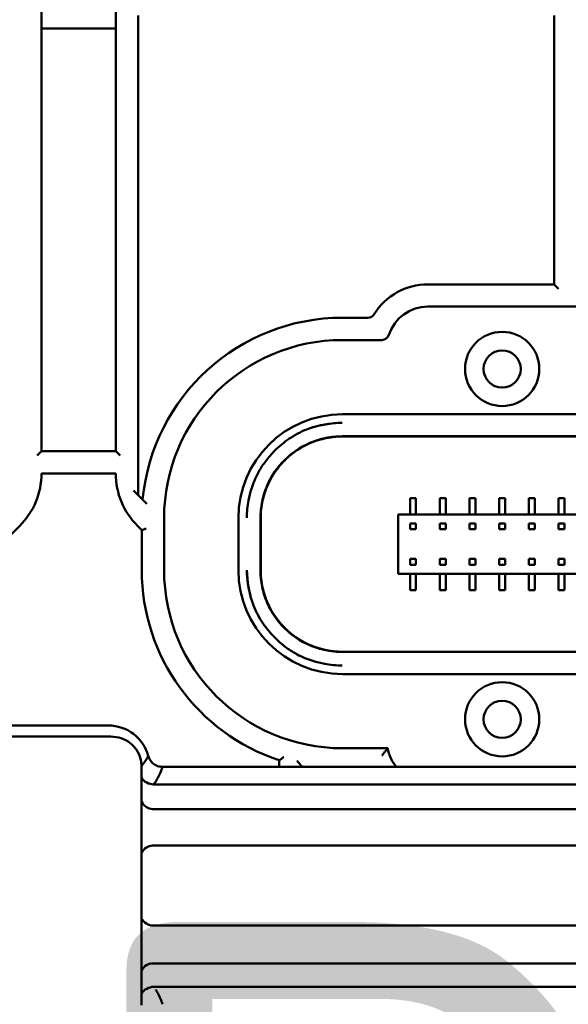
# Model space of a CAD drawing. Header units: millimetres. Extents: x 0 to 14369, y -869 to 2970.
# Tile 126 of 256: x 1203 to 1240, y 1879 to 1945. Entities that reach past the tile are written whole.
import ezdxf

# ---------------------------------------------------------------- set-up
doc = ezdxf.new("R2010")
doc.units = ezdxf.units.MM
doc.header["$LTSCALE"] = 10
doc.layers.add('Detailumgrenzung (ISO)', color=7, linetype='Continuous', lineweight=25)
doc.layers.add('Sichtbar (ISO)', color=7, linetype='Continuous', lineweight=50)
doc.styles.add('Bezeichnungstext (DIN)', font='isocpeur.ttf')

# ---------------------------------------------------------------- blocks, each defined once
blk = doc.blocks.new('2DDetail1')
at = {"layer": 'Detailumgrenzung (ISO)', "insert": (120.4236, 183.1559), "char_height": 5.25, "attachment_point": 7, "style": 'Bezeichnungstext (DIN)'}
blk.add_mtext('B', dxfattribs=at)

msp = doc.modelspace()

# ---------------------------------------------------------------- linework, layer by layer
at = {"layer": 'Sichtbar (ISO)'}
for p, q in [((1204.155, 1915.774), (1204.155, 1945.753)), ((1204.155, 1945.753), (1204.155, 1915.774)), ((1209.155, 1945.753), (1209.155, 1915.774)), ((1209.155, 1915.774), (1209.155, 1945.753)), ((1210.655, 1945.132), (1210.655, 1912.825)), ((1238.655, 1945.132), (1238.655, 1927.014)), ((1238.655, 1927.014), (1238.655, 1945.132)), ((1204.155, 1944.253), (1209.155, 1944.253)), ((1209.155, 1944.253), (1204.155, 1944.253)), ((1238.655, 1927.014), (1230.155, 1927.014)), ((1230.155, 1927.014), (1238.655, 1927.014)), ((1238.955, 1926.714), (1238.655, 1927.014)), ((1238.655, 1927.014), (1238.955, 1926.714)), ((1230.155, 1925.514), (1240.155, 1925.514)), ((1240.155, 1925.514), (1230.155, 1925.514)), ((1226.116, 1924.764), (1224.405, 1924.764)), ((1224.405, 1924.764), (1226.116, 1924.764)), ((1224.405, 1923.264), (1227.062, 1923.264)), ((1227.062, 1923.264), (1224.405, 1923.264)), ((1295.906, 1918.264), (1224.404, 1918.264)), ((1224.404, 1918.264), (1295.906, 1918.264)), ((1295.916, 1916.776), (1224.393, 1916.776)), ((1224.394, 1916.776), (1295.916, 1916.776)), ((1224.404, 1916.764), (1295.905, 1916.764)), ((1295.905, 1916.764), (1224.404, 1916.764)), ((1204.155, 1915.774), (1203.855, 1915.474)), ((1209.155, 1915.774), (1204.155, 1915.774)), ((1209.455, 1915.474), (1209.155, 1915.774)), ((1204.155, 1914.274), (1209.155, 1914.274)), ((1211.241, 1912.238), (1210.355, 1913.125)), ((1210.355, 1913.125), (1211.241, 1912.238)), ((1210.655, 1912.825), (1210.655, 1912.825)), ((1228.955, 1912.614), (1229.355, 1912.614)), ((1228.955, 1911.514), (1228.955, 1912.614)), ((1229.355, 1912.614), (1229.355, 1911.514)), ((1230.955, 1912.614), (1231.355, 1912.614)), ((1230.955, 1911.514), (1230.955, 1912.614)), ((1231.355, 1912.614), (1231.355, 1911.514)), ((1232.955, 1912.614), (1233.355, 1912.614)), ((1232.955, 1911.514), (1232.955, 1912.614)), ((1233.355, 1912.614), (1233.355, 1911.514)), ((1234.955, 1912.614), (1235.355, 1912.614)), ((1234.955, 1911.514), (1234.955, 1912.614)), ((1235.355, 1912.614), (1235.355, 1911.514)), ((1236.955, 1912.614), (1237.355, 1912.614)), ((1236.955, 1911.514), (1236.955, 1912.614)), ((1237.355, 1912.614), (1237.355, 1911.514)), ((1238.955, 1912.614), (1239.355, 1912.614)), ((1238.955, 1911.514), (1238.955, 1912.614)), ((1239.355, 1912.614), (1239.355, 1911.514)), ((1212.405, 1907.764), (1212.405, 1911.264)), ((1212.405, 1911.264), (1212.405, 1907.764)), ((1217.405, 1911.265), (1217.405, 1907.763)), ((1217.405, 1907.763), (1217.405, 1911.265)), ((1218.893, 1911.277), (1218.893, 1907.751)), ((1218.905, 1907.763), (1218.905, 1911.264)), ((1218.905, 1911.264), (1218.905, 1907.763)), ((1292.155, 1911.514), (1228.155, 1911.514)), ((1228.155, 1911.514), (1228.155, 1907.514)), ((1194.619, 1902.668), (1202.69, 1910.739)), ((1210.619, 1910.739), (1210.905, 1910.453)), ((1210.619, 1910.739), (1210.905, 1910.453)), ((1210.905, 1910.453), (1211.205, 1910.577)), ((1211.205, 1910.577), (1210.905, 1910.453)), ((1210.905, 1910.453), (1210.905, 1907.764)), ((1210.905, 1910.453), (1210.905, 1907.764)), ((1229.355, 1910.912), (1228.955, 1910.912)), ((1228.955, 1910.912), (1228.955, 1910.512)), ((1228.955, 1910.512), (1229.355, 1910.512)), ((1229.355, 1910.512), (1229.355, 1910.912)), ((1230.955, 1910.912), (1231.355, 1910.912)), ((1230.955, 1910.512), (1230.955, 1910.912)), ((1231.355, 1910.512), (1230.955, 1910.512)), ((1231.355, 1910.912), (1231.355, 1910.512)), ((1233.355, 1910.912), (1232.955, 1910.912)), ((1232.955, 1910.912), (1232.955, 1910.512)), ((1232.955, 1910.512), (1233.355, 1910.512)), ((1233.355, 1910.512), (1233.355, 1910.912)), ((1234.955, 1910.912), (1235.355, 1910.912)), ((1234.955, 1910.512), (1234.955, 1910.912)), ((1235.355, 1910.512), (1234.955, 1910.512)), ((1235.355, 1910.912), (1235.355, 1910.512)), ((1237.355, 1910.912), (1236.955, 1910.912)), ((1236.955, 1910.912), (1236.955, 1910.512)), ((1236.955, 1910.512), (1237.355, 1910.512)), ((1237.355, 1910.512), (1237.355, 1910.912)), ((1239.355, 1910.912), (1238.955, 1910.912)), ((1238.955, 1910.912), (1238.955, 1910.512)), ((1238.955, 1910.912), (1239.355, 1910.912)), ((1238.955, 1910.512), (1238.955, 1910.912)), ((1238.955, 1910.512), (1239.355, 1910.512)), ((1239.355, 1910.512), (1238.955, 1910.512)), ((1239.355, 1910.512), (1239.355, 1910.912)), ((1239.355, 1910.912), (1239.355, 1910.512)), ((1228.955, 1908.516), (1228.955, 1908.116)), ((1229.355, 1908.516), (1228.955, 1908.516)), ((1229.355, 1908.116), (1229.355, 1908.516)), ((1230.955, 1908.116), (1230.955, 1908.516)), ((1230.955, 1908.516), (1231.355, 1908.516)), ((1231.355, 1908.516), (1231.355, 1908.116)), ((1232.955, 1908.516), (1232.955, 1908.116)), ((1233.355, 1908.516), (1232.955, 1908.516)), ((1233.355, 1908.116), (1233.355, 1908.516)), ((1234.955, 1908.116), (1234.955, 1908.516)), ((1234.955, 1908.516), (1235.355, 1908.516)), ((1235.355, 1908.516), (1235.355, 1908.116)), ((1236.955, 1908.516), (1236.955, 1908.116)), ((1237.355, 1908.516), (1236.955, 1908.516)), ((1237.355, 1908.116), (1237.355, 1908.516)), ((1238.955, 1908.516), (1238.955, 1908.116)), ((1239.355, 1908.516), (1238.955, 1908.516)), ((1238.955, 1908.516), (1239.355, 1908.516)), ((1238.955, 1908.116), (1238.955, 1908.516)), ((1239.355, 1908.116), (1239.355, 1908.516)), ((1239.355, 1908.516), (1239.355, 1908.116)), ((1228.955, 1908.116), (1229.355, 1908.116)), ((1231.355, 1908.116), (1230.955, 1908.116)), ((1232.955, 1908.116), (1233.355, 1908.116)), ((1235.355, 1908.116), (1234.955, 1908.116)), ((1236.955, 1908.116), (1237.355, 1908.116)), ((1238.955, 1908.116), (1239.355, 1908.116)), ((1239.355, 1908.116), (1238.955, 1908.116)), ((1228.155, 1907.514), (1292.155, 1907.514)), ((1228.955, 1906.414), (1228.955, 1907.514)), ((1229.355, 1907.514), (1229.355, 1906.414)), ((1230.955, 1906.414), (1230.955, 1907.514)), ((1231.355, 1907.514), (1231.355, 1906.414)), ((1232.955, 1906.414), (1232.955, 1907.514)), ((1233.355, 1907.514), (1233.355, 1906.414)), ((1234.955, 1906.414), (1234.955, 1907.514)), ((1235.355, 1907.514), (1235.355, 1906.414)), ((1236.955, 1906.414), (1236.955, 1907.514)), ((1237.355, 1907.514), (1237.355, 1906.414)), ((1238.955, 1906.414), (1238.955, 1907.514)), ((1239.355, 1907.514), (1239.355, 1906.414)), ((1229.355, 1906.414), (1228.955, 1906.414)), ((1231.355, 1906.414), (1230.955, 1906.414)), ((1233.355, 1906.414), (1232.955, 1906.414)), ((1235.355, 1906.414), (1234.955, 1906.414)), ((1237.355, 1906.414), (1236.955, 1906.414)), ((1239.355, 1906.414), (1238.955, 1906.414)), ((1224.393, 1902.252), (1295.916, 1902.252)), ((1295.916, 1902.252), (1224.394, 1902.252)), ((1224.404, 1902.264), (1295.905, 1902.264)), ((1295.905, 1902.264), (1224.404, 1902.264)), ((1224.404, 1900.764), (1295.906, 1900.764)), ((1295.906, 1900.764), (1224.404, 1900.764)), ((1208.655, 1897.3), (1196.155, 1897.3)), ((1196.385, 1896.549), (1208.83, 1896.549)), ((1227.451, 1895.764), (1224.405, 1895.764)), ((1224.405, 1895.764), (1227.451, 1895.764)), ((1210.875, 1894.552), (1210.875, 1894.552)), ((1210.883, 1878.458), (1210.883, 1894.57)), ((1325.171, 1894.514), (1212.304, 1894.514)), ((1220.155, 1894.95), (1220.155, 1894.514)), ((1220.155, 1894.95), (1220.155, 1894.514)), ((1221.655, 1894.514), (1221.655, 1894.547)), ((1221.655, 1894.547), (1221.655, 1894.514)), ((1325.881, 1893.328), (1211.704, 1893.328)), ((1211.617, 1891.668), (1260.155, 1891.668)), ((1211.619, 1889.202), (1255.801, 1889.202)), ((1255.801, 1883.826), (1211.619, 1883.826)), ((1325.877, 1881.272), (1211.619, 1881.272)), ((1325.877, 1879.693), (1211.71, 1879.693))]:
    msp.add_line(p, q, dxfattribs=at)
for centre, radius in [((1235.155, 1921.314), 2.5), ((1235.155, 1921.314), 2.5), ((1235.155, 1921.314), 2.5), ((1235.155, 1921.314), 1.25), ((1235.155, 1897.714), 2.5), ((1235.155, 1897.714), 2.5), ((1235.155, 1897.714), 2.5), ((1235.155, 1897.714), 1.25)]:
    msp.add_circle(centre, radius, dxfattribs=at)
for centre, radius, start, end in [((1230.155, 1922.764), 4.25, 90, 148.24314), ((1230.155, 1922.764), 4.25, 90, 148.24314), ((1226.116, 1925.264), 0.5, 270, 328.24314), ((1226.116, 1925.264), 0.5, 270, 328.24314), ((1230.155, 1922.764), 2.75, 90, 162.07979), ((1230.155, 1922.764), 2.75, 90, 162.07979), ((1224.405, 1911.264), 13.5, 90, 174.67683), ((1224.405, 1911.264), 13.5, 90, 174.67683), ((1227.062, 1923.764), 0.5, 270, 342.07979), ((1227.062, 1923.764), 0.5, 270, 342.07979), ((1224.405, 1911.264), 12, 90, 180), ((1224.405, 1911.264), 12, 90, 180), ((1199.155, 1914.274), 5, 315, 0), ((1199.155, 1914.274), 5, 315, 0), ((1214.155, 1914.274), 5, 180, 225), ((1214.155, 1914.274), 5, 180, 225), ((1224.405, 1907.764), 13.5, 180, 251.65037), ((1224.405, 1907.764), 13.5, 180, 251.65037), ((1224.405, 1907.764), 12, 180, 270), ((1224.405, 1907.764), 12, 180, 270), ((1208.655, 1894.514), 2.786, 15.30706, 90), ((1230.155, 1896.264), 2.75, 190.47568, 219.5212), ((1230.155, 1896.264), 2.75, 190.47568, 219.5212), ((1224.405, 1907.764), 13.5, 258.24637, 258.95634), ((1224.405, 1907.764), 13.5, 258.24637, 258.95634)]:
    msp.add_arc(centre, radius, start, end, dxfattribs=at)
for centre, major_axis, ratio, start_param, end_param in [((1224.406, 1911.263), (4.951, -4.951), 0.999695, 2.356347, 3.926839), ((1224.406, 1911.263), (4.951, -4.951), 0.999695, 2.356347, 3.926839), ((1224.406, 1907.765), (4.951, 4.951), 0.999695, 2.356347, 3.926839), ((1224.406, 1907.765), (4.951, 4.951), 0.999695, 2.356347, 3.926839), ((1211.706, 1894.288), (-0.96, 0.289), 0.954609, 0.883014, 1.848604), ((1211.656, 1893.194), (0.069, 1.525), 0.654969, 2.329032, 3.171366), ((1211.656, 1887.787), (-0.074, 1.413), 0.706622, 6.24617, 7.091029), ((1211.656, 1885.24), (0.074, 1.413), 0.706622, 2.333749, 3.178608), ((1211.656, 1879.833), (-0.073, 1.437), 0.694867, 6.247967, 7.09222), ((1211.712, 1878.729), (-0.959, -0.292), 0.957751, 4.43163, 5.40793)]:
    msp.add_ellipse(centre, major_axis=major_axis, ratio=ratio, start_param=start_param, end_param=end_param, dxfattribs=at)
for points, knots in [([(1217.974, 1911.277), (1217.978, 1911.68), (1218.017, 1912.073), (1218.088, 1912.455), (1218.138, 1912.723), (1218.204, 1912.986), (1218.284, 1913.243), (1218.399, 1913.612), (1218.545, 1913.968), (1218.731, 1914.316), (1218.859, 1914.554), (1219.005, 1914.788), (1219.175, 1915.018), (1219.354, 1915.26), (1219.556, 1915.5), (1219.775, 1915.725), (1220.067, 1916.026), (1220.388, 1916.299), (1220.705, 1916.529), (1220.789, 1916.591), (1220.873, 1916.648), (1220.957, 1916.703), (1221.353, 1916.959), (1221.75, 1917.151), (1222.172, 1917.301), (1222.252, 1917.33), (1222.334, 1917.357), (1222.417, 1917.383), (1222.755, 1917.487), (1223.11, 1917.567), (1223.48, 1917.621), (1223.776, 1917.663), (1224.08, 1917.689), (1224.392, 1917.695)], [0, 0, 0, 0, 0.117399, 0.117399, 0.117399, 0.2, 0.2, 0.2, 0.318725, 0.318725, 0.318725, 0.4, 0.4, 0.4, 0.485584, 0.485584, 0.485584, 0.6, 0.6, 0.6, 0.63034, 0.63034, 0.63034, 0.772714, 0.772714, 0.772714, 0.8, 0.8, 0.8, 0.91123, 0.91123, 0.91123, 1, 1, 1, 1]), ([(1224.393, 1916.776), (1224.019, 1916.776), (1223.646, 1916.738), (1222.911, 1916.587), (1222.553, 1916.474), (1221.527, 1916.03), (1220.958, 1915.621), (1220.043, 1914.705), (1219.635, 1914.135), (1219.193, 1913.109), (1219.081, 1912.752), (1218.93, 1912.021), (1218.893, 1911.649), (1218.893, 1911.277)], [-0.8951112, -0.8951112, -0.8951112, -0.8951112, -0.7822835, -0.7822835, -0.6692613, -0.6692613, -0.4460563, -0.4460563, -0.2235785, -0.2235785, -0.1117058, -0.1117058, -0.0000047, -0.0000047, -0.0000047, -0.0000047]), ([(1218.893, 1911.277), (1218.893, 1911.65), (1218.931, 1912.022), (1219.081, 1912.754), (1219.194, 1913.111), (1219.637, 1914.139), (1220.046, 1914.709), (1220.961, 1915.623), (1221.531, 1916.033), (1222.559, 1916.476), (1222.916, 1916.588), (1223.649, 1916.739), (1224.021, 1916.776), (1224.394, 1916.776)], [0.0000049, 0.0000049, 0.0000049, 0.0000049, 0.1120923, 0.1120923, 0.2245537, 0.2245537, 0.4480904, 0.4480904, 0.6715611, 0.6715611, 0.7840045, 0.7840045, 0.8962653, 0.8962653, 0.8962653, 0.8962653]), ([(1218.905, 1911.264), (1218.905, 1911.458), (1218.915, 1911.653), (1218.98, 1912.258), (1219.071, 1912.668), (1219.343, 1913.456), (1219.525, 1913.834), (1219.963, 1914.534), (1220.219, 1914.854), (1220.778, 1915.417), (1221.096, 1915.676), (1221.791, 1916.12), (1222.167, 1916.305), (1222.952, 1916.585), (1223.361, 1916.68), (1223.982, 1916.752), (1224.194, 1916.764), (1224.404, 1916.764)], [1.5095068, 1.5095068, 1.5095068, 1.5095068, 1.5660834, 1.5660834, 1.6851003, 1.6851003, 1.8041172, 1.8041172, 1.9231341, 1.9231341, 2.0420524, 2.0420524, 2.1609708, 2.1609708, 2.2798891, 2.2798891, 2.3414249, 2.3414249, 2.3414249, 2.3414249]), ([(1224.404, 1916.764), (1224.211, 1916.764), (1224.016, 1916.754), (1223.411, 1916.689), (1223.001, 1916.598), (1222.213, 1916.326), (1221.835, 1916.144), (1221.135, 1915.706), (1220.815, 1915.449), (1220.251, 1914.891), (1219.992, 1914.573), (1219.548, 1913.878), (1219.363, 1913.502), (1219.084, 1912.717), (1218.989, 1912.308), (1218.917, 1911.687), (1218.905, 1911.474), (1218.905, 1911.264)], [1.9975345, 1.9975345, 1.9975345, 1.9975345, 2.0540229, 2.0540229, 2.1730398, 2.1730398, 2.2920567, 2.2920567, 2.4110736, 2.4110736, 2.529992, 2.529992, 2.6489103, 2.6489103, 2.7678287, 2.7678287, 2.8294183, 2.8294183, 2.8294183, 2.8294183]), ([(1224.392, 1901.333), (1223.989, 1901.337), (1223.596, 1901.376), (1223.214, 1901.447), (1222.946, 1901.497), (1222.683, 1901.562), (1222.426, 1901.643), (1222.057, 1901.758), (1221.701, 1901.904), (1221.353, 1902.09), (1221.115, 1902.217), (1220.881, 1902.364), (1220.651, 1902.534), (1220.409, 1902.713), (1220.169, 1902.915), (1219.944, 1903.134), (1219.643, 1903.426), (1219.37, 1903.747), (1219.14, 1904.064), (1219.078, 1904.148), (1219.021, 1904.232), (1218.966, 1904.316), (1218.709, 1904.712), (1218.518, 1905.109), (1218.368, 1905.53), (1218.339, 1905.611), (1218.312, 1905.693), (1218.286, 1905.776), (1218.182, 1906.114), (1218.102, 1906.469), (1218.048, 1906.839), (1218.006, 1907.134), (1217.98, 1907.439), (1217.974, 1907.751)], [0, 0, 0, 0, 0.1174, 0.1174, 0.1174, 0.2, 0.2, 0.2, 0.318725, 0.318725, 0.318725, 0.4, 0.4, 0.4, 0.485584, 0.485584, 0.485584, 0.6, 0.6, 0.6, 0.63034, 0.63034, 0.63034, 0.772715, 0.772715, 0.772715, 0.8, 0.8, 0.8, 0.91123, 0.91123, 0.91123, 1, 1, 1, 1]), ([(1218.893, 1907.751), (1218.893, 1907.377), (1218.931, 1907.004), (1219.082, 1906.27), (1219.195, 1905.911), (1219.639, 1904.886), (1220.048, 1904.316), (1220.964, 1903.402), (1221.534, 1902.993), (1222.56, 1902.551), (1222.918, 1902.439), (1223.649, 1902.289), (1224.021, 1902.252), (1224.393, 1902.252)], [-0.8952049, -0.8952049, -0.8952049, -0.8952049, -0.7824143, -0.7824143, -0.6694198, -0.6694198, -0.4461847, -0.4461847, -0.2236853, -0.2236853, -0.1117567, -0.1117567, -0.0000049, -0.0000049, -0.0000049, -0.0000049]), ([(1224.394, 1902.252), (1224.021, 1902.251), (1223.649, 1902.289), (1222.916, 1902.439), (1222.559, 1902.552), (1221.531, 1902.995), (1220.961, 1903.404), (1220.046, 1904.319), (1219.637, 1904.889), (1219.194, 1905.916), (1219.081, 1906.274), (1218.968, 1906.823), (1218.94, 1907.007), (1218.912, 1907.285), (1218.905, 1907.378), (1218.898, 1907.518), (1218.896, 1907.564), (1218.893, 1907.687), (1218.893, 1907.743), (1218.893, 1907.751)], [0.0000228, 0.0000228, 0.0000228, 0.0000228, 0.1119262, 0.1119262, 0.2240133, 0.2240133, 0.4467682, 0.4467682, 0.6696075, 0.6696075, 0.7817203, 0.7817203, 0.8376091, 0.8376091, 0.8655517, 0.8655517, 0.8795298, 0.8795298, 0.9022666, 0.9022666, 0.9022666, 0.9022666]), ([(1224.404, 1902.264), (1224.194, 1902.264), (1223.982, 1902.276), (1223.361, 1902.348), (1222.952, 1902.443), (1222.167, 1902.722), (1221.791, 1902.907), (1221.096, 1903.351), (1220.778, 1903.61), (1220.219, 1904.174), (1219.963, 1904.494), (1219.525, 1905.193), (1219.343, 1905.572), (1219.071, 1906.36), (1218.98, 1906.77), (1218.915, 1907.375), (1218.905, 1907.57), (1218.905, 1907.763)], [2.0089081, 2.0089081, 2.0089081, 2.0089081, 2.0704439, 2.0704439, 2.1893622, 2.1893622, 2.3082806, 2.3082806, 2.4271989, 2.4271989, 2.5462158, 2.5462158, 2.6652327, 2.6652327, 2.7842496, 2.7842496, 2.8408262, 2.8408262, 2.8408262, 2.8408262]), ([(1218.905, 1907.763), (1218.905, 1907.553), (1218.917, 1907.341), (1218.989, 1906.72), (1219.084, 1906.311), (1219.363, 1905.526), (1219.548, 1905.149), (1219.992, 1904.455), (1220.251, 1904.137), (1220.815, 1903.578), (1221.135, 1903.322), (1221.835, 1902.884), (1222.213, 1902.702), (1223.001, 1902.43), (1223.411, 1902.339), (1224.016, 1902.274), (1224.211, 1902.264), (1224.404, 1902.264)], [1.4939664, 1.4939664, 1.4939664, 1.4939664, 1.5555549, 1.5555549, 1.6744732, 1.6744732, 1.7933916, 1.7933916, 1.9123099, 1.9123099, 2.0313268, 2.0313268, 2.1503437, 2.1503437, 2.2693606, 2.2693606, 2.3258506, 2.3258506, 2.3258506, 2.3258506]), ([(1208.83, 1896.549), (1209.063, 1896.549), (1209.299, 1896.51), (1209.734, 1896.362), (1209.939, 1896.252), (1210.292, 1895.979), (1210.446, 1895.813), (1210.682, 1895.452), (1210.77, 1895.254), (1210.833, 1895.01), (1210.841, 1894.971), (1210.854, 1894.902), (1210.859, 1894.873), (1210.877, 1894.753), (1210.883, 1894.661), (1210.883, 1894.57)], [0, 0, 0, 0, 0.0699201, 0.0699201, 0.1379277, 0.1379277, 0.2038602, 0.2038602, 0.2673142, 0.2673142, 0.279289, 0.279289, 0.2883386, 0.2883386, 0.31567, 0.31567, 0.31567, 0.31567]), ([(1227.451, 1895.764), (1227.451, 1895.764), (1227.447, 1895.759), (1227.429, 1895.738), (1227.413, 1895.718), (1227.365, 1895.66), (1227.332, 1895.619), (1227.262, 1895.529), (1227.224, 1895.48), (1227.146, 1895.377), (1227.105, 1895.322), (1227.064, 1895.266), (1227.063, 1895.265), (1227.062, 1895.264)], [0.09341858, 0.09341858, 0.09341858, 0.09341858, 0.10621496, 0.10621496, 0.12403636, 0.12403636, 0.14611715, 0.14611715, 0.16768171, 0.16768171, 0.18977528, 0.18977528, 0.19019595, 0.19019595, 0.19019595, 0.19019595]), ([(1227.062, 1895.264), (1227.063, 1895.265), (1227.064, 1895.266), (1227.105, 1895.322), (1227.146, 1895.377), (1227.224, 1895.48), (1227.262, 1895.529), (1227.332, 1895.619), (1227.365, 1895.66), (1227.413, 1895.718), (1227.429, 1895.738), (1227.447, 1895.759), (1227.451, 1895.764), (1227.451, 1895.764)], [-0.19019595, -0.19019595, -0.19019595, -0.19019595, -0.18977528, -0.18977528, -0.16768171, -0.16768171, -0.14611715, -0.14611715, -0.12403636, -0.12403636, -0.10621496, -0.10621496, -0.09341858, -0.09341858, -0.09341858, -0.09341858]), ([(1210.883, 1894.561), (1210.89, 1894.569), (1210.896, 1894.577), (1210.903, 1894.585), (1210.931, 1894.619), (1210.959, 1894.654), (1210.985, 1894.688), (1211.054, 1894.778), (1211.118, 1894.869), (1211.177, 1894.963), (1211.236, 1895.057), (1211.291, 1895.152), (1211.342, 1895.249)], [0.0692953, 0.0692953, 0.0692953, 0.0692953, 0.1031311, 0.1031311, 0.1031311, 0.25, 0.25, 0.25, 0.625, 0.625, 0.625, 0.9999995, 0.9999995, 0.9999995, 0.9999995]), ([(1211.342, 1895.249), (1211.377, 1895.141), (1211.424, 1895.036), (1211.542, 1894.852), (1211.612, 1894.773), (1211.78, 1894.645), (1211.873, 1894.599), (1212.08, 1894.533), (1212.192, 1894.517), (1212.304, 1894.514)], [-0.1309461, -0.1309461, -0.1309461, -0.1309461, -0.0969433, -0.0969433, -0.0651502, -0.0651502, -0.0336874, -0.0336874, -0.0000017, -0.0000017, -0.0000017, -0.0000017]), ([(1220.155, 1894.95), (1220.155, 1894.95), (1220.16, 1894.954), (1220.18, 1894.969), (1220.196, 1894.98), (1220.239, 1895.011), (1220.267, 1895.032), (1220.322, 1895.071), (1220.347, 1895.09), (1220.399, 1895.127), (1220.425, 1895.147), (1220.453, 1895.168), (1220.454, 1895.168), (1220.455, 1895.169)], [-0.05280668, -0.05280668, -0.05280668, -0.05280668, -0.04313999, -0.04313999, -0.03255768, -0.03255768, -0.01975056, -0.01975056, -0.01000313, -0.01000313, 0, 0, 0.00030387, 0.00030387, 0.00030387, 0.00030387]), ([(1220.455, 1895.169), (1220.454, 1895.168), (1220.453, 1895.168), (1220.425, 1895.147), (1220.399, 1895.127), (1220.347, 1895.09), (1220.322, 1895.071), (1220.267, 1895.032), (1220.239, 1895.011), (1220.196, 1894.98), (1220.18, 1894.969), (1220.16, 1894.954), (1220.155, 1894.95), (1220.155, 1894.95)], [-0.00030387, -0.00030387, -0.00030387, -0.00030387, 0, 0, 0.01000313, 0.01000313, 0.01975056, 0.01975056, 0.03255768, 0.03255768, 0.04313999, 0.04313999, 0.05280668, 0.05280668, 0.05280668, 0.05280668]), ([(1212.304, 1894.514), (1212.262, 1894.389), (1212.214, 1894.265), (1212.16, 1894.14), (1212.105, 1894.016), (1212.046, 1893.891), (1211.98, 1893.767), (1211.954, 1893.718), (1211.928, 1893.669), (1211.9, 1893.62), (1211.881, 1893.585), (1211.861, 1893.551), (1211.841, 1893.517)], [0.0000001, 0.0000001, 0.0000001, 0.0000001, 0.375, 0.375, 0.375, 0.75, 0.75, 0.75, 0.8968689, 0.8968689, 0.8968689, 0.9999996, 0.9999996, 0.9999996, 0.9999996]), ([(1221.355, 1894.921), (1221.356, 1894.92), (1221.356, 1894.919), (1221.392, 1894.874), (1221.428, 1894.829), (1221.494, 1894.746), (1221.525, 1894.707), (1221.577, 1894.643), (1221.599, 1894.616), (1221.629, 1894.579), (1221.639, 1894.566), (1221.652, 1894.551), (1221.655, 1894.547), (1221.655, 1894.547)], [-0.12420457, -0.12420457, -0.12420457, -0.12420457, -0.12380972, -0.12380972, -0.10684657, -0.10684657, -0.09121897, -0.09121897, -0.07848252, -0.07848252, -0.06953371, -0.06953371, -0.06190486, -0.06190486, -0.06190486, -0.06190486]), ([(1221.655, 1894.547), (1221.655, 1894.547), (1221.652, 1894.551), (1221.639, 1894.566), (1221.629, 1894.579), (1221.599, 1894.616), (1221.577, 1894.643), (1221.525, 1894.707), (1221.494, 1894.746), (1221.428, 1894.829), (1221.392, 1894.874), (1221.356, 1894.919), (1221.356, 1894.92), (1221.355, 1894.921)], [0.06190486, 0.06190486, 0.06190486, 0.06190486, 0.06953371, 0.06953371, 0.07848252, 0.07848252, 0.09121897, 0.09121897, 0.10684657, 0.10684657, 0.12380972, 0.12380972, 0.12420457, 0.12420457, 0.12420457, 0.12420457]), ([(1211.841, 1893.517), (1211.827, 1893.496), (1211.813, 1893.475), (1211.797, 1893.454), (1211.781, 1893.433), (1211.763, 1893.412), (1211.748, 1893.391), (1211.732, 1893.37), (1211.718, 1893.349), (1211.704, 1893.325)], [0, 0, 0, 0, 0.3333333, 0.3333333, 0.3333333, 0.6666667, 0.6666667, 0.6666667, 0.9981897, 0.9981897, 0.9981897, 0.9981897]), ([(1211.841, 1879.51), (1211.89, 1879.427), (1211.936, 1879.344), (1211.98, 1879.261), (1212.046, 1879.136), (1212.105, 1879.012), (1212.16, 1878.887), (1212.214, 1878.763), (1212.262, 1878.638), (1212.304, 1878.514)], [0.0000004, 0.0000004, 0.0000004, 0.0000004, 0.25, 0.25, 0.25, 0.625, 0.625, 0.625, 0.9999991, 0.9999991, 0.9999991, 0.9999991])]:
    msp.add_open_spline(points, degree=3, knots=knots, dxfattribs=at)
for points in [[(1224.392, 1917.695), (1223.62, 1917.664), (1222.912, 1917.545), (1222.293, 1917.344)], [(1217.974, 1907.751), (1218.005, 1906.978), (1218.124, 1906.271), (1218.325, 1905.652)]]:
    msp.add_open_spline(points, degree=3, dxfattribs=at)

# ---------------------------------------------------------------- block references
at = {"layer": 'Detailumgrenzung (ISO)', "xscale": 10, "yscale": 10, "zscale": 10}
msp.add_blockref('2DDetail1', (0, 0), dxfattribs=at)

doc.saveas('drawing.dxf')
